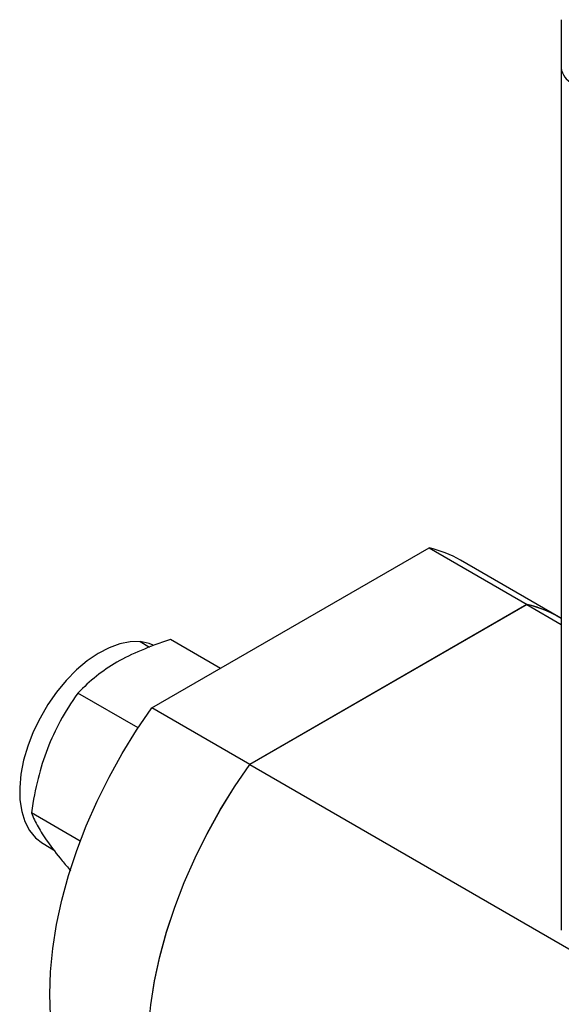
# Model space of a CAD drawing. Header units: inches. Extents: x 7.3 to 29.9, y 3.3 to 18.9.
# Tile 10 of 12: x 25.3 to 26.6, y 16 to 18.4. Entities that reach past the tile are written whole.
import ezdxf

# ---------------------------------------------------------------- set-up
doc = ezdxf.new("R2010")
doc.units = ezdxf.units.IN
doc.header["$MEASUREMENT"] = 0

msp = doc.modelspace()

# ---------------------------------------------------------------- linework, layer by layer
at = {"color": 7, "linetype": 'Continuous', "lineweight": 25}
for p, q in [((26.6313, 18.3977), (26.6313, 18.2779)), ((26.6314, 18.2754), (26.6314, 16.1345)), ((25.613, 16.6868), (26.3025, 17.0848)), ((26.3025, 17.0848), (26.5461, 16.9442)), ((26.6246, 16.9133), (26.381, 17.0539)), ((26.546, 16.944), (25.8565, 16.546)), ((26.5461, 16.9442), (25.8566, 16.5462)), ((26.546, 16.944), (26.6314, 16.8947)), ((26.6314, 16.9091), (26.6245, 16.9131)), ((25.5839, 16.8517), (25.6073, 16.8382)), ((25.7835, 16.7852), (25.6596, 16.8568)), ((25.5788, 16.6371), (25.4289, 16.7236)), ((25.8566, 16.5462), (25.613, 16.6868)), ((25.8565, 16.546), (28.0363, 15.2876)), ((25.4352, 16.3562), (25.3136, 16.4264)), ((25.3428, 16.3497), (25.3689, 16.3346))]:
    msp.add_line(p, q, dxfattribs=at)
at = {"color": 7, "linetype": 'Continuous', "lineweight": 25, "flags": 128}
for points in [[(25.5839, 16.8517), (25.5594, 16.8514), (25.5335, 16.8464), (25.5067, 16.8366), (25.4795, 16.8223), (25.4523, 16.8038), (25.4258, 16.7813), (25.4003, 16.7554), (25.3764, 16.7265), (25.3545, 16.6951), (25.335, 16.6618), (25.3182, 16.6273), (25.3046, 16.5922), (25.2943, 16.5571), (25.2876, 16.5227), (25.2845, 16.4896), (25.2851, 16.4585), (25.2894, 16.4299), (25.2974, 16.4044), (25.3088, 16.3824), (25.3235, 16.3644), (25.3412, 16.3506), (25.3428, 16.3497)], [(25.6167, 16.8433), (25.6065, 16.8472), (25.5839, 16.8517)], [(25.5346, 15.5877), (25.5069, 15.606), (25.477, 15.6316), (25.4501, 15.6616), (25.4265, 15.6959), (25.4062, 15.734), (25.3894, 15.776), (25.3763, 15.8213), (25.3668, 15.8699), (25.3611, 15.9213), (25.3592, 15.9753), (25.3611, 16.0314), (25.3668, 16.0894), (25.3763, 16.1489), (25.3894, 16.2095), (25.4062, 16.2707), (25.4265, 16.3323), (25.4501, 16.3938), (25.477, 16.4549), (25.5069, 16.5151), (25.5397, 16.574), (25.5751, 16.6314), (25.613, 16.6868)], [(25.7781, 15.4469), (25.7504, 15.4652), (25.7205, 15.4908), (25.6936, 15.5208), (25.6699, 15.5551), (25.6497, 15.5933), (25.6329, 15.6352), (25.6198, 15.6806), (25.6103, 15.7291), (25.6046, 15.7805), (25.6027, 15.8345), (25.6046, 15.8907), (25.6103, 15.9486), (25.6198, 16.0081), (25.6329, 16.0687), (25.6497, 16.1299), (25.6699, 16.1915), (25.6936, 16.253), (25.7205, 16.3141), (25.7504, 16.3743), (25.7832, 16.4332), (25.8186, 16.4906), (25.8565, 16.546)], [(25.7782, 15.4471), (25.7505, 15.4653), (25.7206, 15.491), (25.6937, 15.521), (25.67, 15.5552), (25.6498, 15.5934), (25.633, 15.6353), (25.6199, 15.6807), (25.6104, 15.7293), (25.6047, 15.7807), (25.6028, 15.8347), (25.6047, 15.8908), (25.6104, 15.9488), (25.6199, 16.0083), (25.633, 16.0688), (25.6498, 16.1301), (25.67, 16.1917), (25.6937, 16.2532), (25.7206, 16.3143), (25.7505, 16.3745), (25.7833, 16.4334), (25.8187, 16.4908), (25.8566, 16.5462)]]:
    msp.add_lwpolyline(points, dxfattribs=at)
at = {"color": 7, "linetype": 'Continuous', "lineweight": 25}
for centre, radius, start, end in [((26.6782, 18.2826), 0.0472, 185.6948, 245.6253), ((26.2371, 16.8042), 0.2882, 60.0573, 76.8818), ((26.4806, 16.6634), 0.2882, 60.0573, 76.8818), ((26.4809, 16.664), 0.2877, 58.4497, 76.891)]:
    msp.add_arc(centre, radius, start, end, dxfattribs=at)
for points, knots in [([(25.6596, 16.8568), (25.6321, 16.848), (25.6082, 16.8392), (25.5646, 16.8208), (25.545, 16.8112), (25.5264, 16.8005)], [0, 0, 0, 0, 0.5, 0.5, 1, 1, 1, 1]), ([(25.5264, 16.8005), (25.5079, 16.7898), (25.4912, 16.7785), (25.4593, 16.7533), (25.4442, 16.7395), (25.4289, 16.7236)], [0, 0, 0, 0, 0.5, 0.5, 1, 1, 1, 1]), ([(25.4289, 16.7236), (25.4121, 16.6996), (25.3979, 16.677), (25.3732, 16.6317), (25.3627, 16.6092), (25.3534, 16.5853)], [0, 0, 0, 0, 0.5, 0.5, 1, 1, 1, 1]), ([(25.3534, 16.5853), (25.3442, 16.5614), (25.3366, 16.5372), (25.3235, 16.4852), (25.3181, 16.4575), (25.3136, 16.4264)], [0, 0, 0, 0, 0.5, 0.5, 1, 1, 1, 1]), ([(25.3136, 16.4264), (25.3181, 16.4147), (25.3235, 16.4033), (25.3366, 16.3799), (25.3442, 16.3678), (25.3534, 16.3546)], [0, 0, 0, 0, 0.5, 0.5, 1, 1, 1, 1]), ([(25.3534, 16.3546), (25.3648, 16.3392), (25.3814, 16.3166), (25.404, 16.2909), (25.4113, 16.2827)], [0, 0, 0, 0, 0.679066, 1, 1, 1, 1])]:
    msp.add_open_spline(points, degree=3, knots=knots, dxfattribs=at)

doc.saveas('drawing.dxf')
